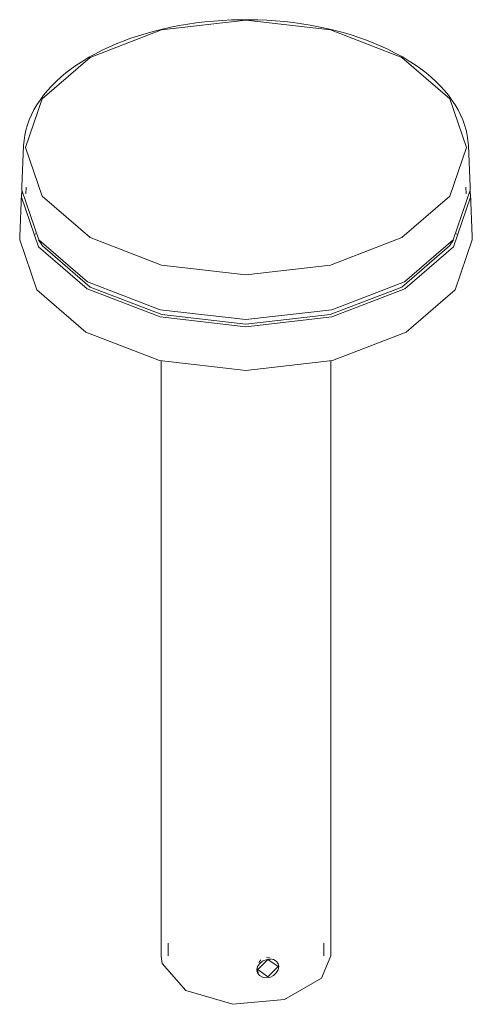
# Model space of a CAD drawing. Header units: millimetres. Extents: x 6522 to 7346, y 1972 to 6663.
# Tile 2 of 3: x 6936 to 7096, y 5647 to 5995. Entities that reach past the tile are written whole.
import ezdxf

# ---------------------------------------------------------------- set-up
doc = ezdxf.new("R2010")
doc.units = ezdxf.units.MM
doc.layers.add('Luminarias', color=7, linetype='Continuous', lineweight=20)

# ---------------------------------------------------------------- blocks, each defined once
blk = doc.blocks.new('71947 - 75602 GROP 2000 Dark grey pole lamp-550666-00 Isometrico PDF')
at = {"layer": 'Luminarias', "color": 254, "lineweight": 9, "true_color": 0xcfcfcf}
for p, q in [((2333.03, 5950.45), (2332.41, 5935.81)), ((2490.86, 5935.81), (2490.23, 5950.45)), ((2333.92, 5935.79), (2333.82, 5933.34)), ((2489.45, 5933.34), (2489.34, 5935.79)), ((2332.3, 5933.36), (2331.66, 5918.27)), ((2491.61, 5918.27), (2490.96, 5933.36)), ((2337.13, 5919.26), (2337.19, 5919.15)), ((2486.07, 5919.15), (2486.13, 5919.26)), ((2381.63, 5874.33), (2381.63, 5664.01)), ((2441.63, 5664.01), (2441.63, 5874.33)), ((2384.06, 5668.5), (2384.06, 5664.01)), ((2439.2, 5664.01), (2439.2, 5668.5)), ((2419.94, 5663.49), (2418.89, 5663.54)), ((2415.75, 5658.69), (2415.49, 5659.48)), ((2416.82, 5662.58), (2416.17, 5661.74)), ((2416.77, 5661.73), (2416.82, 5661.63)), ((2422.8, 5661.3), (2422.5, 5661.96)), ((2422.66, 5661.72), (2422.64, 5661.84)), ((2415.69, 5658.8), (2415.99, 5658.14))]:
    blk.add_line(p, q, dxfattribs=at)
for points in [[(2333.03, 5950.45, 0), (2333.17, 5952.29, 0), (2333.44, 5954.12, 0), (2333.84, 5955.95, 0), (2334.36, 5957.77, 0), (2335.01, 5959.57, 0), (2335.78, 5961.35, 0), (2336.67, 5963.11, 0), (2337.69, 5964.85, 0), (2338.82, 5966.56, 0), (2340.07, 5968.24, 0), (2341.43, 5969.89, 0), (2342.9, 5971.5, 0), (2344.48, 5973.08, 0), (2346.17, 5974.62, 0), (2347.97, 5976.12, 0), (2349.86, 5977.57, 0), (2351.85, 5978.98, 0), (2353.94, 5980.34, 0), (2356.12, 5981.65, 0), (2358.39, 5982.91, 0), (2360.74, 5984.12, 0), (2363.17, 5985.27, 0), (2365.68, 5986.36, 0), (2368.26, 5987.39, 0), (2370.91, 5988.37, 0), (2373.62, 5989.28, 0), (2376.4, 5990.12, 0), (2379.23, 5990.9, 0), (2382.11, 5991.62, 0), (2385.04, 5992.27, 0), (2388.01, 5992.85, 0), (2391.02, 5993.36, 0), (2394.06, 5993.8, 0), (2397.13, 5994.17, 0), (2400.22, 5994.47, 0), (2403.33, 5994.7, 0), (2406.45, 5994.85, 0), (2409.59, 5994.94, 0), (2412.72, 5994.95, 0), (2415.85, 5994.89, 0), (2418.98, 5994.75, 0), (2422.09, 5994.55, 0), (2425.19, 5994.27, 0), (2428.27, 5993.92, 0), (2431.32, 5993.5, 0), (2434.34, 5993.01, 0), (2437.32, 5992.45, 0), (2440.26, 5991.82, 0), (2443.16, 5991.13, 0), (2446.01, 5990.37, 0), (2448.8, 5989.54, 0), (2451.53, 5988.65, 0), (2454.2, 5987.7, 0), (2456.81, 5986.68, 0), (2459.34, 5985.61, 0), (2461.79, 5984.48, 0), (2464.17, 5983.29, 0), (2466.46, 5982.04, 0), (2467.1, 5981.68, 0)], [(2356.51, 5917.96, 0), (2339.61, 5932.56, 0), (2333.68, 5949.79, 0), (2339.61, 5967.01, 0), (2356.51, 5981.61, 0), (2381.8, 5991.37, 0), (2411.63, 5994.79, 0), (2441.46, 5991.37, 0), (2466.75, 5981.61, 0)], [(2466.75, 5981.61, 0), (2483.65, 5967.01, 0), (2489.59, 5949.79, 0), (2483.65, 5932.56, 0), (2466.75, 5917.96, 0), (2441.46, 5908.2, 0), (2411.63, 5904.78, 0), (2381.8, 5908.2, 0), (2356.51, 5917.96, 0)], [(2490.23, 5950.45, 0), (2490.09, 5952.29, 0), (2489.82, 5954.12, 0), (2489.42, 5955.95, 0), (2488.9, 5957.77, 0), (2488.25, 5959.57, 0), (2487.48, 5961.35, 0), (2486.59, 5963.11, 0), (2485.58, 5964.85, 0), (2484.44, 5966.56, 0), (2483.2, 5968.24, 0), (2481.84, 5969.89, 0), (2480.36, 5971.5, 0), (2478.78, 5973.08, 0), (2477.09, 5974.62, 0), (2475.3, 5976.12, 0), (2473.4, 5977.57, 0), (2471.41, 5978.98, 0), (2469.32, 5980.34, 0), (2467.14, 5981.65, 0), (2467.1, 5981.68, 0)], [(2332.36, 5934.37, 0), (2332.28, 5932.23, 0), (2338.32, 5914.7, 0), (2355.52, 5899.83, 0)], [(2332.43, 5936.16, 0), (2332.38, 5934.68, 0), (2338.41, 5917.17, 0), (2355.59, 5902.33, 0)], [(2355.52, 5899.83, 0), (2381.26, 5889.9, 0), (2411.63, 5886.42, 0), (2442, 5889.9, 0), (2467.74, 5899.83, 0), (2484.94, 5914.7, 0), (2490.99, 5932.23, 0), (2490.9, 5934.37, 0)], [(2355.59, 5902.33, 0), (2381.3, 5892.41, 0), (2411.63, 5888.93, 0), (2441.96, 5892.41, 0), (2467.67, 5902.33, 0), (2484.85, 5917.17, 0), (2490.88, 5934.68, 0), (2490.83, 5936.16, 0)], [(2331.68, 5918.62, 0), (2331.63, 5917.13, 0), (2337.72, 5899.45, 0), (2355.06, 5884.47, 0)], [(2338.33, 5917.12, 0), (2339.72, 5915.03, 0), (2356.59, 5900.45, 0)], [(2355.06, 5884.47, 0), (2381.02, 5874.45, 0), (2411.63, 5870.94, 0), (2442.25, 5874.45, 0), (2468.2, 5884.47, 0), (2485.54, 5899.45, 0), (2491.63, 5917.13, 0), (2491.59, 5918.62, 0)], [(2356.59, 5900.45, 0), (2381.84, 5890.71, 0), (2411.63, 5887.29, 0), (2441.42, 5890.71, 0), (2466.67, 5900.45, 0), (2483.54, 5915.03, 0), (2484.93, 5917.12, 0)], [(2381.69, 5663.94, 0), (2382, 5661.3, 0), (2390.42, 5651.76, 0)], [(2390.42, 5651.76, 0), (2406.94, 5646.9, 0), (2425.25, 5648.58, 0), (2438.36, 5656.15, 0), (2441.57, 5664.08, 0)], [(2419.4, 5656.66, 0), (2415.77, 5659.16, 0), (2419.4, 5662.79, 0)], [(2417.99, 5662.39, 0), (2418.72, 5662.66, 0), (2419.12, 5662.76, 0)], [(2419.4, 5662.79, 0), (2423.02, 5660.29, 0), (2419.4, 5656.66, 0)], [(2419.62, 5662.84, 0), (2420.07, 5662.87, 0), (2420.62, 5662.84, 0)], [(2420.89, 5662.81, 0), (2421.32, 5662.71, 0), (2422.32, 5662.19, 0), (2422.97, 5661.35, 0), (2423.2, 5660.28, 0)], [(2415.45, 5659.08, 0), (2415.69, 5660.22, 0), (2416.39, 5661.27, 0), (2417.44, 5662.11, 0), (2417.89, 5662.34, 0)], [(2423.2, 5660.28, 0), (2422.97, 5659.11, 0), (2422.32, 5657.98, 0), (2421.32, 5657.04, 0), (2420.07, 5656.42, 0), (2418.72, 5656.21, 0), (2417.44, 5656.44, 0), (2416.39, 5657.06, 0), (2415.69, 5657.98, 0), (2415.45, 5659.08, 0)], [(2415.51, 5658.55, 0), (2415.87, 5658.18, 0), (2416.02, 5658.05, 0)]]:
    blk.add_polyline3d(points, dxfattribs=at)

msp = doc.modelspace()

# ---------------------------------------------------------------- block references
at = {"layer": 'Luminarias', "color": 254, "lineweight": 9, "true_color": 0xcfcfcf}
msp.add_blockref('71947 - 75602 GROP 2000 Dark grey pole lamp-550666-00 Isometrico PDF', (4603.94, 0), dxfattribs=at)

doc.saveas('drawing.dxf')
